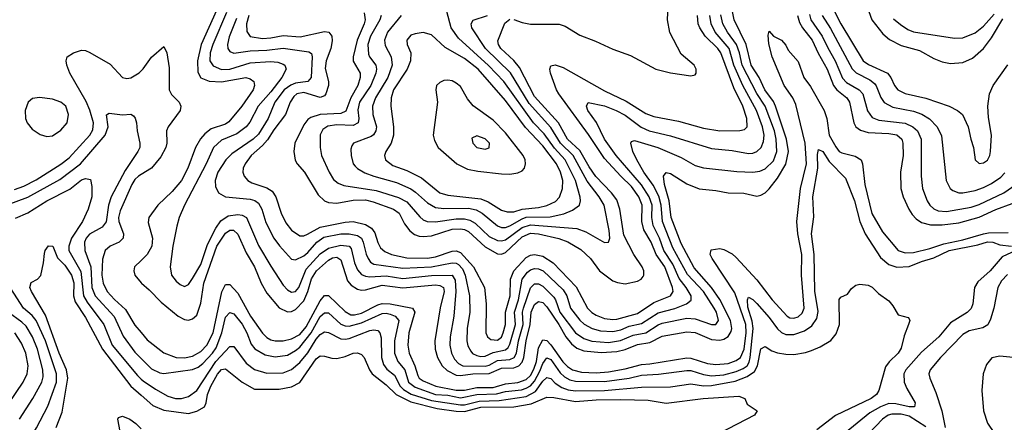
# Model space of a CAD drawing. Header units: inches. Extents: x 1308407 to 1441228, y 959628 to 1036311.
# Tile 149 of 256: x 1329410 to 1334192, y 1010055 to 1012010. Entities that reach past the tile are written whole.
import ezdxf

# ---------------------------------------------------------------- set-up
doc = ezdxf.new("R2010")
doc.units = ezdxf.units.IN
doc.header["$MEASUREMENT"] = 0
doc.layers.add('B3021', color=7, linetype='Continuous')
doc.layers.add('B3031', color=7, linetype='Continuous')

msp = doc.modelspace()

# ---------------------------------------------------------------- linework, layer by layer
at = {"layer": 'B3021', "color": 5}
for points, elevation in [([(1329385.1, 1011185.1), (1329430, 1011201.9), (1329490, 1011233.2), (1329610, 1011308.7), (1329650, 1011340.1), (1329750.4, 1011449.6), (1329764.8, 1011475.2), (1329768.5, 1011510), (1329751.5, 1011571.5), (1329732.8, 1011612.8), (1329653.8, 1011750), (1329639.8, 1011790), (1329636.2, 1011810), (1329641.5, 1011830), (1329671.6, 1011850), (1329710, 1011861.7), (1329730, 1011860.6), (1329751.6, 1011851.6), (1329850, 1011793.7), (1329910, 1011730.2), (1329930, 1011724), (1329950, 1011728.2), (1329990, 1011751.9), (1330000, 1011761.4)], 2880), ([(1329350, 1011111), (1329450, 1011147.8), (1329605.1, 1011234.9), (1329705.7, 1011310), (1329825.7, 1011450), (1329839.4, 1011490), (1329831.4, 1011548.6), (1329844.1, 1011555.9), (1329910, 1011548), (1329950, 1011551), (1329963.2, 1011543.2), (1329971.6, 1011531.6), (1329977.5, 1011510), (1329980.7, 1011470), (1329994.2, 1011410), (1329993.2, 1011390), (1329984.5, 1011370), (1329922.1, 1011277.9), (1329855.1, 1011150), (1329841, 1011110), (1329830, 1011028.9), (1329810, 1011003.4), (1329750, 1010968.7), (1329732.9, 1010950), (1329724.5, 1010930), (1329727.1, 1010890), (1329755.6, 1010810), (1329760.1, 1010710), (1329777, 1010670), (1329868.4, 1010568.4), (1329913.5, 1010473.5), (1329970, 1010395.6), (1330000, 1010365.5)], 2860), ([(1330000, 1011258.1), (1329986.8, 1011250), (1329970, 1011234.1), (1329955.3, 1011210), (1329898.8, 1011081.2), (1329890.1, 1011050), (1329890.9, 1011030), (1329913.9, 1010970), (1329912.1, 1010950), (1329892.9, 1010930), (1329850, 1010909.9), (1329825.3, 1010890), (1329812.5, 1010847.5), (1329809.3, 1010770), (1329815.9, 1010730), (1329835.2, 1010690), (1329870, 1010651.3), (1329923.4, 1010603.4), (1329970, 1010527.5), (1330000, 1010491.1)], 2880), ([(1329390, 1011046), (1329450, 1011071.6), (1329541.5, 1011130), (1329652.9, 1011187.1), (1329710, 1011231.9), (1329730, 1011239.7), (1329753.8, 1011233.8), (1329760.6, 1011200.6), (1329760.9, 1011150), (1329742, 1011090), (1329714.7, 1011030), (1329661.6, 1010950), (1329649.5, 1010910), (1329649.5, 1010890), (1329706.9, 1010786.9), (1329719.6, 1010670), (1329737.7, 1010637.7), (1329819.5, 1010530), (1329859.9, 1010430), (1329981.7, 1010281.7), (1330000, 1010264.9)], 2840), ([(1329586.8, 1010030), (1329615.9, 1010104.1), (1329643.5, 1010270), (1329636.9, 1010310), (1329601.9, 1010390), (1329536.1, 1010576.1), (1329467.6, 1010690), (1329460.2, 1010710), (1329465.8, 1010734.2), (1329497, 1010750), (1329512.2, 1010767.8), (1329525.7, 1010830), (1329530, 1010874.8), (1329534.5, 1010890), (1329550, 1010911.5), (1329570.9, 1010910.9), (1329594, 1010854), (1329630, 1010818.8), (1329661.1, 1010770), (1329673.1, 1010733.1), (1329672.1, 1010670), (1329679.6, 1010639.6), (1329730, 1010563.8), (1329813.1, 1010410), (1329949.9, 1010229.9), (1330000, 1010186.2)], 2820), ([(1330000, 1010841), (1329968.4, 1010810), (1329964.4, 1010790), (1329969.5, 1010770), (1330000, 1010732.8)], 2920), ([(1329475.6, 1010000), (1329492.4, 1010027.6), (1329547.3, 1010132.7), (1329588.7, 1010250), (1329589.4, 1010290), (1329535, 1010450), (1329489.6, 1010549.6), (1329470, 1010573.3), (1329428.1, 1010610), (1329335, 1010755)], 2840), ([(1329409.9, 1010070), (1329473.9, 1010170), (1329517.8, 1010250), (1329524, 1010276), (1329522.7, 1010310), (1329496.7, 1010410), (1329473.1, 1010470), (1329441.1, 1010521.1), (1329421.2, 1010541.2), (1329354.7, 1010590)], 2860), ([(1329355.7, 1010144.3), (1329426.3, 1010250), (1329446.1, 1010290), (1329451.7, 1010330), (1329439.9, 1010390), (1329418.8, 1010438.8), (1329386.1, 1010490)], 2880), ([(1329898.7, 1010000), (1329898.5, 1010010), (1329886.4, 1010070), (1329890, 1010079.1), (1329910, 1010085.3), (1329944.6, 1010070), (1329974.5, 1010050), (1330000, 1010022.9)], 2780)]:
    msp.add_lwpolyline(points, dxfattribs=dict(at, elevation=elevation))
at = {"layer": 'B3021', "color": 5, "elevation": 2920}
msp.add_lwpolyline([(1329507, 1011633), (1329471.9, 1011628.1), (1329450.9, 1011609.1), (1329436, 1011570), (1329438.2, 1011530), (1329445.8, 1011510), (1329470, 1011478), (1329510, 1011452), (1329542.6, 1011442.6), (1329570, 1011446.6), (1329610, 1011473.4), (1329641.3, 1011510), (1329646.8, 1011550), (1329633.5, 1011590), (1329610, 1011609.9), (1329570, 1011624)], close=True, dxfattribs=at)
at = {"layer": 'B3031', "color": 5}
for points, elevation in [([(1331810, 1012011.3), (1331850, 1011997), (1331890, 1011988.9), (1332030, 1011988.5), (1332058.9, 1011978.9), (1332130, 1011934.3), (1332206.1, 1011906.1), (1332290, 1011866.4), (1332375.8, 1011835.8), (1332499.1, 1011770), (1332570, 1011751.4), (1332670, 1011738), (1332690, 1011743), (1332694.7, 1011750), (1332695.3, 1011770), (1332685.1, 1011790), (1332622.9, 1011842.9), (1332567.7, 1011947.7), (1332555.2, 1012010), (1332560.6, 1012110)], 3020), ([(1330365.5, 1012054.5), (1330291.4, 1011890), (1330272.9, 1011810), (1330274.8, 1011754.8), (1330290, 1011728.1), (1330330, 1011711.5), (1330390, 1011708.2), (1330509.1, 1011729.1), (1330530, 1011723.5), (1330548, 1011710), (1330551, 1011690), (1330543.2, 1011670), (1330488.8, 1011590), (1330426.2, 1011513.8), (1330410, 1011502.3), (1330340.4, 1011479.6), (1330310, 1011456.2), (1330288, 1011432), (1330263.3, 1011390), (1330227.3, 1011290), (1330195.8, 1011230), (1330150, 1011175.8), (1330081, 1011110), (1330036.6, 1011050), (1330034.1, 1011025.9), (1330054.9, 1010950), (1330051.5, 1010910), (1330029.8, 1010870.2), (1330000, 1010841)], 2920), ([(1330000, 1010732.8), (1330002.3, 1010730), (1330039, 1010699), (1330098, 1010638), (1330179.3, 1010570), (1330210, 1010554.1), (1330230, 1010551.8), (1330250, 1010557.8), (1330270, 1010575.5), (1330290, 1010634), (1330304.5, 1010730), (1330366.8, 1010910), (1330410, 1010974.3), (1330430, 1010988.3), (1330448.1, 1010988.1), (1330470, 1010968.5), (1330510, 1010878.7), (1330549.7, 1010810), (1330582.4, 1010730), (1330610, 1010682.6), (1330670, 1010611.7), (1330710, 1010592.2), (1330730, 1010593.2), (1330750, 1010602.4), (1330790, 1010645.5), (1330810, 1010689.5), (1330827.7, 1010752.3), (1330850.8, 1010790), (1330910, 1010843), (1330930, 1010853), (1330950, 1010856.5), (1330970, 1010844.1), (1331002, 1010742), (1331020.4, 1010720.4), (1331050, 1010701.7), (1331070, 1010696.7), (1331090, 1010699), (1331170, 1010720.6), (1331270, 1010708.5), (1331430, 1010721.9), (1331450, 1010718.8), (1331467.7, 1010710), (1331471.8, 1010690), (1331451.6, 1010611.6), (1331426.3, 1010450), (1331427, 1010410), (1331439.2, 1010370), (1331461.5, 1010330), (1331485.8, 1010305.8), (1331530, 1010284.7), (1331550, 1010282), (1331610, 1010291.1), (1331690, 1010292.8), (1331750, 1010317.7), (1331810, 1010319.2), (1331834.8, 1010330), (1331850, 1010347.2), (1331858.3, 1010370), (1331869.1, 1010450), (1331888.7, 1010530), (1331894, 1010590), (1331910, 1010626.6), (1331930, 1010642.4), (1331950, 1010636.2), (1331970, 1010615), (1332028.4, 1010530), (1332062.5, 1010470), (1332090, 1010435.3), (1332115.3, 1010415.3), (1332150, 1010402.1), (1332234.4, 1010394.4), (1332310, 1010399.5), (1332350, 1010409.1), (1332410, 1010433.3), (1332470, 1010442.3), (1332530, 1010473.6), (1332650, 1010494.9), (1332690, 1010490.4), (1332770, 1010456.7), (1332810, 1010453.2), (1332830, 1010458.6), (1332850, 1010471.4), (1332864.6, 1010495.4), (1332868.9, 1010511.1), (1332861.7, 1010550), (1332810.6, 1010650.6), (1332770.3, 1010710.3), (1332684.9, 1010804.9), (1332622.6, 1010922.6), (1332573.5, 1011050), (1332563.4, 1011130), (1332541.2, 1011210), (1332535.8, 1011250), (1332550, 1011268.3), (1332570, 1011264.1), (1332650, 1011212.4), (1332710, 1011189.2), (1332790, 1011181.4), (1332850, 1011170.1), (1332927.3, 1011167.3), (1332990, 1011153.4), (1333010, 1011157.6), (1333030, 1011170.2), (1333050, 1011188.4), (1333090, 1011240.1), (1333130.9, 1011309.1), (1333142.9, 1011370), (1333134, 1011430), (1333080.8, 1011590), (1333070, 1011612.3), (1333029.2, 1011670), (1333000.6, 1011730), (1332963, 1011790), (1332938.4, 1011890), (1332879.1, 1012010), (1332871.8, 1012050)], 2920), ([(1330414.5, 1012045.5), (1330348.5, 1011890), (1330335.2, 1011850), (1330334.2, 1011810), (1330350, 1011785.5), (1330390, 1011768.7), (1330430, 1011770.4), (1330530, 1011801.5), (1330627.5, 1011807.5), (1330663.7, 1011803.7), (1330690, 1011794.7), (1330697.8, 1011790), (1330704.8, 1011770), (1330683.6, 1011730), (1330630, 1011660.1), (1330568.2, 1011590), (1330527.3, 1011512.7), (1330510.1, 1011490), (1330464, 1011456), (1330390, 1011424.7), (1330351.8, 1011390), (1330315.6, 1011310), (1330210.1, 1011110), (1330184.2, 1011050), (1330172.5, 1011007.5), (1330153.2, 1010910), (1330140.7, 1010810), (1330148, 1010770), (1330170, 1010740.3), (1330190, 1010723.6), (1330210, 1010715.2), (1330230, 1010724.4), (1330250, 1010753.5), (1330290, 1010820.8), (1330322, 1010918), (1330362.8, 1010997.2), (1330387.1, 1011032.9), (1330422.7, 1011057.3), (1330470, 1011063.9), (1330490, 1011061.1), (1330511.7, 1011050), (1330570, 1010913.5), (1330630, 1010812.7), (1330690, 1010721), (1330710, 1010698.6), (1330730, 1010686.4), (1330750, 1010690.1), (1330765, 1010710), (1330800.9, 1010799.1), (1330870, 1010873.6), (1330910, 1010900.8), (1330970, 1010915.6), (1331010, 1010910.7), (1331019.6, 1010899.6), (1331036.6, 1010830), (1331050, 1010794.8), (1331070, 1010772), (1331090, 1010764), (1331110, 1010761.2), (1331190, 1010766.6), (1331270, 1010753.4), (1331410, 1010768.5), (1331510, 1010769.6), (1331525.1, 1010745.1), (1331528.1, 1010690), (1331519.1, 1010570), (1331500.3, 1010470), (1331498.7, 1010430), (1331507.3, 1010390), (1331521.3, 1010361.3), (1331540.4, 1010340.4), (1331562.7, 1010330), (1331670, 1010327.9), (1331690, 1010333.3), (1331730, 1010355.9), (1331790, 1010360.2), (1331811.2, 1010370), (1331822.2, 1010390), (1331833, 1010450), (1331855.7, 1010530), (1331852, 1010590), (1331856.6, 1010610), (1331890, 1010707.7), (1331910, 1010727.6), (1331930, 1010728.1), (1331950, 1010715.4), (1332003.2, 1010663.2), (1332012.5, 1010650), (1332033.9, 1010590), (1332109.7, 1010489.7), (1332150, 1010461.5), (1332188.9, 1010448.9), (1332270, 1010443.2), (1332327.9, 1010452.1), (1332390, 1010478.4), (1332450.2, 1010489.8), (1332510, 1010528.8), (1332530, 1010535.9), (1332650, 1010560.2), (1332690, 1010557.3), (1332770, 1010530.7), (1332790, 1010529.6), (1332804, 1010550), (1332793.7, 1010590), (1332783.3, 1010610), (1332730, 1010689.5), (1332652.7, 1010772.7), (1332582.4, 1010902.4), (1332531.7, 1011030), (1332525.6, 1011110), (1332513.6, 1011153.6), (1332486.7, 1011206.7), (1332441.6, 1011270), (1332407.1, 1011330), (1332387.8, 1011370), (1332377.2, 1011410), (1332381, 1011419), (1332396.4, 1011423.6), (1332509.1, 1011390), (1332621.8, 1011341.8), (1332690, 1011302.8), (1332730, 1011290.7), (1332892.4, 1011272.4), (1332970, 1011269.2), (1333004.9, 1011275.1), (1333030, 1011286.3), (1333070, 1011324.3), (1333086.1, 1011370), (1333084.3, 1011430), (1333075.2, 1011470), (1333031, 1011590), (1332990, 1011651.2), (1332918.1, 1011790), (1332906.4, 1011850), (1332891.4, 1011890), (1332847.8, 1011950), (1332825.1, 1011990), (1332814.4, 1012034.4)], 2940), ([(1330463.2, 1012016.8), (1330427.4, 1011927.4), (1330419.7, 1011890), (1330420.9, 1011870), (1330430, 1011855.2), (1330450, 1011847.9), (1330530, 1011859.3), (1330610, 1011862.2), (1330690, 1011871.3), (1330814.8, 1011854.8), (1330826.7, 1011846.7), (1330830.6, 1011830.6), (1330825.2, 1011730), (1330810.2, 1011710), (1330750, 1011702.4), (1330727, 1011693), (1330694.7, 1011670), (1330649.1, 1011610), (1330616.9, 1011530), (1330570, 1011454.5), (1330543.8, 1011430), (1330441.1, 1011358.9), (1330410.6, 1011329.4), (1330373, 1011270), (1330359.3, 1011230), (1330360.5, 1011200.5), (1330375.2, 1011170), (1330409.5, 1011149.5), (1330530, 1011138), (1330552, 1011132), (1330570, 1011119.2), (1330586.3, 1011090), (1330605.4, 1011025.4), (1330644.6, 1010950), (1330671.4, 1010911.4), (1330730, 1010848), (1330750, 1010844.2), (1330790, 1010863), (1330810, 1010879.5), (1330852.7, 1010930), (1330886.5, 1010953.5), (1330970, 1010969.5), (1331010, 1010971), (1331050, 1010962.6), (1331069.3, 1010949.3), (1331078.7, 1010930), (1331092.1, 1010872.1), (1331101.8, 1010850), (1331113.4, 1010833.4), (1331130, 1010822.2), (1331270, 1010803.1), (1331410.3, 1010809.7), (1331510, 1010829.2), (1331530, 1010827.9), (1331541, 1010821), (1331560.2, 1010800.2), (1331573.6, 1010770), (1331594.1, 1010670), (1331595.6, 1010590), (1331582.5, 1010510), (1331580.8, 1010450), (1331586.7, 1010426.7), (1331600.7, 1010400.7), (1331609.8, 1010389.8), (1331630, 1010379.7), (1331650, 1010375.1), (1331670, 1010376.5), (1331710, 1010393.3), (1331770, 1010406.5), (1331781.7, 1010418.3), (1331790, 1010434.3), (1331817.5, 1010530), (1331812.8, 1010590), (1331831.7, 1010650), (1331849.9, 1010750), (1331875.7, 1010784.3), (1331890, 1010794.8), (1331910, 1010801.2), (1331930, 1010800.3), (1331951.4, 1010791.4), (1332050, 1010697.7), (1332067.8, 1010670), (1332085.5, 1010610), (1332130, 1010550.6), (1332151.9, 1010531.9), (1332190, 1010510.8), (1332230, 1010498.5), (1332290, 1010495.9), (1332330, 1010504.3), (1332370, 1010521.9), (1332430, 1010535.1), (1332510, 1010587.4), (1332591.6, 1010608.4), (1332648, 1010630), (1332671.1, 1010648.9), (1332670.4, 1010669.6), (1332646.6, 1010710), (1332612.7, 1010752.7), (1332582.5, 1010822.5), (1332538.9, 1010890), (1332517.1, 1010950), (1332487, 1011010), (1332480.2, 1011050), (1332481.1, 1011110), (1332467.7, 1011150), (1332429, 1011209), (1332306.8, 1011350), (1332250, 1011429.9), (1332211.4, 1011511.4), (1332169.2, 1011570), (1332163.1, 1011590), (1332170, 1011608), (1332250, 1011591.5), (1332307.2, 1011570), (1332350, 1011546.1), (1332427.8, 1011487.8), (1332466.5, 1011470), (1332570, 1011446.8), (1332770, 1011384.2), (1332870, 1011374.9), (1332950, 1011361.1), (1332970, 1011362.2), (1332990.3, 1011369.7), (1333010.3, 1011389.7), (1333021.8, 1011418.2), (1333026.1, 1011450), (1333017.3, 1011490), (1332988.3, 1011570), (1332922.3, 1011690), (1332878.5, 1011790), (1332854.9, 1011870), (1332787.2, 1011950), (1332767.4, 1011990), (1332760.9, 1012030)], 2960), ([(1330522.9, 1012030), (1330512.2, 1011990), (1330513.1, 1011953.1), (1330529.1, 1011929.1), (1330590, 1011919.4), (1330630, 1011921.7), (1330690, 1011933.4), (1330772.7, 1011927.3), (1330890, 1011952.4), (1330911.1, 1011950), (1330926, 1011930), (1330926.9, 1011906.9), (1330920.9, 1011870), (1330898.4, 1011810), (1330893.6, 1011773.6), (1330910.1, 1011710), (1330909.7, 1011690), (1330897.5, 1011650), (1330890, 1011641.2), (1330870, 1011632.8), (1330790, 1011656.3), (1330756.3, 1011650), (1330742, 1011638), (1330724.4, 1011610), (1330700.2, 1011550), (1330644.1, 1011475.9), (1330613.5, 1011426.5), (1330590, 1011399.4), (1330534.4, 1011350), (1330505.4, 1011310), (1330495.5, 1011290), (1330493.1, 1011270), (1330500.2, 1011250), (1330518.8, 1011230), (1330538.3, 1011218.3), (1330610, 1011194.4), (1330636.9, 1011176.9), (1330654.7, 1011150), (1330679.4, 1011070), (1330703.4, 1011023.4), (1330730, 1010988.8), (1330770, 1010961), (1330790, 1010960.6), (1330808, 1010968), (1330870, 1011002.4), (1330990, 1011027.2), (1331030, 1011029.8), (1331090, 1011016.1), (1331118.3, 1010998.3), (1331134.5, 1010974.5), (1331148.9, 1010928.9), (1331163.1, 1010903.1), (1331183.7, 1010883.7), (1331215.8, 1010870), (1331290, 1010854.1), (1331390, 1010852.7), (1331430, 1010858.4), (1331510, 1010885.4), (1331530, 1010887.6), (1331550, 1010879.9), (1331613.8, 1010810), (1331666.9, 1010710), (1331676, 1010630), (1331673.6, 1010490), (1331681.5, 1010470), (1331697.5, 1010457.5), (1331730, 1010454.2), (1331750, 1010469), (1331758.5, 1010490), (1331769.9, 1010530), (1331768.8, 1010590), (1331792.7, 1010670), (1331794.3, 1010750), (1331809.7, 1010790), (1331870, 1010855.4), (1331890, 1010866.1), (1331910, 1010869.7), (1331950, 1010861.5), (1332000.5, 1010830), (1332112.7, 1010712.7), (1332167, 1010610), (1332188.3, 1010588.3), (1332210, 1010574.7), (1332250, 1010559.2), (1332290, 1010554.1), (1332310, 1010555.8), (1332410, 1010584.2), (1332490, 1010637.4), (1332569.8, 1010670), (1332583.9, 1010690), (1332580.3, 1010710), (1332543.1, 1010810), (1332500.3, 1010870), (1332476, 1010930), (1332441.8, 1010990), (1332432.1, 1011030), (1332432.5, 1011110), (1332417.4, 1011150), (1332380.7, 1011200.7), (1332329, 1011250), (1332250, 1011336.8), (1332173.1, 1011453.1), (1332028.3, 1011650), (1332016.9, 1011670), (1331988, 1011750), (1331985, 1011770), (1331990, 1011785.5), (1332010, 1011791.8), (1332050, 1011777.9), (1332250, 1011665.2), (1332354.6, 1011614.6), (1332450, 1011555.1), (1332490, 1011540.7), (1332610, 1011517.5), (1332730, 1011483.4), (1332810, 1011470.6), (1332907.4, 1011472.6), (1332930, 1011476.9), (1332942.5, 1011490), (1332941.2, 1011530), (1332921.7, 1011590), (1332878.6, 1011678.6), (1332814.3, 1011850), (1332799.8, 1011870), (1332738.1, 1011930), (1332712.2, 1011970), (1332705.3, 1011990), (1332702.1, 1012030)], 2980), ([(1331083.2, 1012043.2), (1331087.2, 1012010), (1331082.9, 1011990), (1331049.4, 1011910.6), (1331029.7, 1011830), (1331029.2, 1011809.2), (1331063.6, 1011750), (1331064.1, 1011730), (1331052, 1011690), (1331018.8, 1011630), (1330993.9, 1011566.1), (1330970, 1011554.2), (1330870, 1011549.2), (1330824.1, 1011535.9), (1330810, 1011525.6), (1330790, 1011500.2), (1330746.4, 1011410), (1330742, 1011370), (1330748, 1011328), (1330758, 1011310), (1330793.1, 1011270), (1330859.8, 1011159.8), (1330890, 1011130.1), (1330910, 1011122), (1330950, 1011119.5), (1331030, 1011134.6), (1331090, 1011134.8), (1331126.1, 1011126.1), (1331225.8, 1011090), (1331253.5, 1011070), (1331278.9, 1011018.9), (1331305.3, 1010985.3), (1331327.6, 1010967.6), (1331350, 1010959.4), (1331370, 1010956.7), (1331410, 1010961.2), (1331510, 1010992.9), (1331550, 1010995.1), (1331570, 1010991.6), (1331590, 1010981.2), (1331670, 1010907.2), (1331730, 1010873.3), (1331750, 1010871.9), (1331770, 1010880.1), (1331850, 1010955.9), (1331890, 1010974), (1331930, 1010971.1), (1332028.2, 1010948.2), (1332071.8, 1010931.8), (1332134.6, 1010894.6), (1332181.8, 1010850), (1332226.5, 1010790), (1332290, 1010742.1), (1332313.2, 1010733.2), (1332350, 1010728.1), (1332410, 1010740.3), (1332427.3, 1010750), (1332437.2, 1010762.8), (1332441.4, 1010770), (1332441.3, 1010790), (1332433.4, 1010810), (1332392.2, 1010870), (1332344, 1010964), (1332324.7, 1011090), (1332310, 1011135.6), (1332284.8, 1011170), (1332208.6, 1011248.6), (1332175.1, 1011295.1), (1332130, 1011374.5), (1332070.4, 1011430.4), (1332026.1, 1011510), (1331910, 1011636.7), (1331837.7, 1011777.7), (1331810, 1011812.2), (1331747, 1011870), (1331735.2, 1011890), (1331732.2, 1011907.8), (1331766.7, 1011993.3), (1331790, 1012012.3)], 3020), ([(1331165.9, 1012030), (1331159.7, 1012010), (1331113.1, 1011930), (1331101.2, 1011890), (1331103.5, 1011843.5), (1331109.5, 1011829.5), (1331140.1, 1011790), (1331142.8, 1011770), (1331139.4, 1011750), (1331115.5, 1011690), (1331060.1, 1011610), (1331052.7, 1011572.7), (1331056.7, 1011530), (1331053.8, 1011510), (1331030, 1011496), (1330950, 1011499.1), (1330906.9, 1011493.1), (1330882.6, 1011477.4), (1330869.6, 1011450.4), (1330868.8, 1011390), (1330876.1, 1011350), (1330912.6, 1011270), (1330934.6, 1011234.6), (1330956, 1011216), (1330984.6, 1011204.6), (1331140.6, 1011180.6), (1331250, 1011146.8), (1331290, 1011125.4), (1331352.5, 1011052.5), (1331370, 1011038), (1331389.4, 1011029.4), (1331430, 1011027.8), (1331530, 1011042.8), (1331570, 1011042.5), (1331596.7, 1011036.7), (1331622.1, 1011022.1), (1331690, 1010957.8), (1331730, 1010937.7), (1331750, 1010936.1), (1331770, 1010941.3), (1331850, 1011000.6), (1331890, 1011014.5), (1332115.9, 1010995.9), (1332159.9, 1010979.9), (1332250, 1010928.3), (1332269.7, 1010930.3), (1332275.2, 1010950), (1332273, 1010987), (1332248.4, 1011110), (1332223.7, 1011150), (1332166, 1011226), (1332098.1, 1011350), (1332037, 1011410), (1331990, 1011486.7), (1331884, 1011604), (1331792.8, 1011752.8), (1331671.7, 1011870), (1331606.5, 1011970), (1331602.2, 1011990), (1331612.7, 1012007.3), (1331682.4, 1012030)], 3040), ([(1331262.2, 1012030), (1331196.9, 1011950), (1331181.4, 1011910), (1331184.9, 1011884.9), (1331214.6, 1011830), (1331218.6, 1011790), (1331197.7, 1011730), (1331138.8, 1011630), (1331123.2, 1011590), (1331125, 1011550), (1331142.3, 1011490), (1331139.4, 1011470), (1331128.6, 1011451.4), (1331117.4, 1011442.6), (1331031.8, 1011410), (1331022.7, 1011397.3), (1331018.6, 1011381.4), (1331019.4, 1011350), (1331030.2, 1011310), (1331038.7, 1011298.7), (1331050, 1011286.8), (1331086.4, 1011266.4), (1331129.8, 1011249.8), (1331239.5, 1011219.5), (1331308.8, 1011188.8), (1331332.7, 1011172.7), (1331390, 1011121.2), (1331430, 1011098.7), (1331470, 1011092.9), (1331590, 1011094.2), (1331626.7, 1011086.7), (1331656.3, 1011070), (1331730, 1011009.6), (1331750, 1011001.1), (1331770, 1011001.4), (1331790, 1011008.9), (1331850, 1011043.7), (1331870, 1011050.7), (1331986.8, 1011053.2), (1332052.1, 1011067.9), (1332094.8, 1011085.2), (1332128.1, 1011110), (1332133.4, 1011130), (1332131.1, 1011148.9), (1332108.5, 1011230), (1332058.3, 1011330), (1332007.1, 1011387.1), (1331956.5, 1011456.5), (1331905.4, 1011510), (1331761.5, 1011710), (1331687.3, 1011787.3), (1331540.7, 1011920.7), (1331505.7, 1011970), (1331484.2, 1012050)], 3060), ([(1333186.7, 1012030), (1333197.1, 1011997.1), (1333211.4, 1011971.4), (1333258.1, 1011910), (1333287.3, 1011847.3), (1333331.2, 1011770), (1333361.4, 1011690), (1333377.7, 1011670), (1333426.9, 1011630), (1333439.9, 1011610), (1333460.1, 1011510), (1333470.1, 1011490), (1333493.8, 1011473.8), (1333530, 1011462.8), (1333630, 1011457.7), (1333670, 1011450.4), (1333693.2, 1011430), (1333699, 1011410), (1333700.7, 1011350), (1333687.2, 1011270), (1333689.6, 1011190), (1333699.9, 1011150), (1333728.6, 1011090), (1333744.1, 1011064.1), (1333763.4, 1011043.4), (1333790, 1011025.6), (1333833.8, 1011013.8), (1333890, 1011013.2), (1333970, 1011024), (1334070, 1011051.5), (1334150, 1011089.1), (1334230, 1011117.7)], 2920), ([(1333245.1, 1012034.9), (1333251.7, 1012010), (1333307.7, 1011930), (1333333.8, 1011873.8), (1333370.7, 1011810), (1333405.5, 1011725.5), (1333425.6, 1011705.6), (1333485.9, 1011670), (1333504.6, 1011650), (1333527.9, 1011567.9), (1333550, 1011534.8), (1333582, 1011522), (1333710, 1011507.4), (1333748.1, 1011490), (1333769.7, 1011469.7), (1333787.2, 1011430), (1333788.5, 1011250), (1333794.2, 1011190), (1333816.2, 1011130), (1333829.7, 1011109.7), (1333850, 1011092), (1333870, 1011082.8), (1333910, 1011078), (1334030, 1011099.6), (1334070, 1011113.5), (1334189.1, 1011170), (1334247.7, 1011210)], 2940), ([(1333306.7, 1012030), (1333347, 1011967), (1333451.9, 1011771.9), (1333472.8, 1011752.8), (1333537.8, 1011717.8), (1333560.6, 1011700.6), (1333570, 1011688.4), (1333592.4, 1011632.4), (1333608.9, 1011608.9), (1333650, 1011585.4), (1333750, 1011566.4), (1333791.8, 1011551.8), (1333828.2, 1011528.2), (1333865.1, 1011490), (1333886.3, 1011446.3), (1333908.8, 1011230), (1333928.4, 1011190), (1333940.8, 1011180.8), (1333970, 1011170.1), (1333990.1, 1011170.1), (1334050, 1011181), (1334090, 1011195), (1334130, 1011215.3), (1334174.2, 1011245.8), (1334194.1, 1011265.9)], 2960), ([(1333367.7, 1012050), (1333397.2, 1011990), (1333506.5, 1011810), (1333532.1, 1011792.1), (1333623.7, 1011750), (1333639.9, 1011730), (1333658.1, 1011690), (1333673.8, 1011670), (1333710, 1011651.6), (1333810, 1011628.4), (1333924.2, 1011590), (1333964.9, 1011570), (1333987.9, 1011550), (1334016.2, 1011490), (1334028.3, 1011430), (1334042, 1011390), (1334050.3, 1011330.3), (1334070, 1011312.2), (1334090, 1011314.3), (1334110, 1011327.9), (1334121.2, 1011350), (1334125, 1011370), (1334129.8, 1011450.2), (1334115.3, 1011535.3), (1334111, 1011590), (1334118.9, 1011650), (1334137.9, 1011690), (1334208.9, 1011791.1)], 2980), ([(1333533.4, 1012050), (1333548.2, 1012010), (1333602.1, 1011942.1), (1333633.8, 1011913.8), (1333690, 1011885.7), (1333780, 1011860), (1333850, 1011821.6), (1333890, 1011805.5), (1333930, 1011798.2), (1333990, 1011802.1), (1334036.4, 1011823.6), (1334090, 1011870.7), (1334130, 1011922.5), (1334184.8, 1012015.2)], 3020), ([(1333653.8, 1012013.8), (1333686.8, 1011986.8), (1333722.9, 1011962.9), (1333751.2, 1011951.2), (1333950, 1011919.8), (1333990, 1011921.5), (1334050, 1011947.1), (1334090, 1011978.5), (1334142.3, 1012037.7)], 3040), ([(1330000, 1010491.1), (1330030, 1010454.8), (1330110, 1010393.2), (1330169.7, 1010369.7), (1330210, 1010367.4), (1330250, 1010375.9), (1330290, 1010399.2), (1330318.5, 1010430), (1330350.2, 1010490), (1330391.9, 1010688.1), (1330410, 1010723.5), (1330430, 1010725), (1330470, 1010682), (1330530.4, 1010570), (1330590, 1010488.4), (1330610, 1010467.3), (1330630, 1010455.4), (1330650, 1010450.1), (1330690, 1010451), (1330730, 1010459.6), (1330770, 1010482.2), (1330801.4, 1010518.6), (1330870, 1010644.7), (1330890, 1010670.1), (1330910, 1010671), (1330990, 1010592.6), (1331017.5, 1010577.5), (1331036.7, 1010576.7), (1331070, 1010584.9), (1331150, 1010625.5), (1331170, 1010631.4), (1331210, 1010629.6), (1331316.9, 1010610), (1331328.3, 1010590), (1331299.7, 1010490), (1331295, 1010430), (1331302.3, 1010390), (1331329.8, 1010330), (1331342.8, 1010282.8), (1331350.1, 1010270), (1331370, 1010256.1), (1331430.7, 1010230.7), (1331530, 1010211.1), (1331570, 1010211.1), (1331630, 1010223.4), (1331710, 1010224.4), (1331770, 1010241.7), (1331830, 1010247.6), (1331870, 1010263.7), (1331890, 1010282.7), (1331907.5, 1010312.5), (1331919.4, 1010350), (1331930, 1010416.8), (1331950, 1010455.7), (1331970, 1010453), (1331990, 1010431.3), (1332048.5, 1010348.5), (1332070, 1010325.4), (1332094.6, 1010310), (1332139.1, 1010299.1), (1332210, 1010295.4), (1332270, 1010300), (1332350, 1010314.4), (1332430, 1010336.3), (1332470, 1010338.4), (1332650, 1010368.5), (1332670, 1010367), (1332750, 1010341.1), (1332790, 1010336.2), (1332850, 1010340.6), (1332890, 1010355.3), (1332910, 1010370.5), (1332927.9, 1010410), (1332938.5, 1010490), (1332936.3, 1010530), (1332883.2, 1010683.2), (1332773.2, 1010850), (1332763.9, 1010870), (1332768.1, 1010891.9), (1332810, 1010899.7), (1332830, 1010894.2), (1332870, 1010872.5), (1332890, 1010856), (1332990, 1010746.8), (1333064.6, 1010650), (1333137.1, 1010570), (1333150, 1010562.8), (1333170, 1010561), (1333190, 1010566.9), (1333210, 1010585), (1333220.1, 1010610), (1333206.2, 1010770), (1333207.8, 1010870), (1333188.3, 1010970), (1333183.6, 1011030), (1333202.2, 1011190), (1333230.2, 1011309.8), (1333224, 1011410), (1333178.5, 1011598.5), (1333164, 1011630), (1333122.4, 1011690), (1333064.5, 1011830), (1333047.8, 1011892.2), (1333045.3, 1011934.7), (1333050, 1011954.8), (1333070.2, 1011930.2), (1333110, 1011910.2), (1333130, 1011886.4), (1333141.5, 1011861.5), (1333190, 1011806.9), (1333218.2, 1011730), (1333250, 1011686.5), (1333317, 1011570), (1333329.5, 1011530), (1333341.1, 1011450), (1333372.8, 1011392.8), (1333390, 1011370.5), (1333402.9, 1011362.9), (1333467.7, 1011347.7), (1333496.1, 1011330), (1333502.2, 1011310), (1333514.4, 1011210), (1333548.9, 1011068.9), (1333600.3, 1010980.3), (1333676, 1010890), (1333710, 1010878.2), (1333750, 1010880.4), (1333830, 1010898.3), (1333898.4, 1010921.6), (1333990, 1010941.7), (1334090, 1010970.7), (1334115.1, 1010975.1), (1334210, 1010976.3)], 2880), ([(1330000, 1011761.4), (1330010, 1011770.9), (1330050, 1011828.7), (1330110, 1011879.3), (1330124.9, 1011850), (1330136.7, 1011776.7), (1330135.6, 1011670), (1330146.9, 1011646.9), (1330184.3, 1011610), (1330192.1, 1011590), (1330189.2, 1011570), (1330130.5, 1011489.5), (1330123.8, 1011470), (1330124.1, 1011410), (1330120.1, 1011390), (1330095.7, 1011344.3), (1330050.8, 1011289.2), (1330000, 1011258.1)], 2880), ([(1330000, 1010365.5), (1330050, 1010315.4), (1330090, 1010296), (1330110, 1010291.8), (1330250, 1010312), (1330277.4, 1010322.6), (1330300.1, 1010339.9), (1330346.1, 1010390), (1330363.7, 1010416.3), (1330392.6, 1010490), (1330410, 1010565), (1330430, 1010588), (1330450, 1010581.1), (1330490, 1010531.2), (1330514, 1010490), (1330534.9, 1010434.9), (1330552.6, 1010412.6), (1330602.3, 1010382.3), (1330650, 1010373.2), (1330710, 1010381.8), (1330750, 1010403.3), (1330770, 1010419.4), (1330826.1, 1010490), (1330870, 1010569.3), (1330890, 1010586.5), (1330910, 1010586.2), (1330970, 1010531.1), (1330990, 1010523.4), (1331010, 1010521.9), (1331070, 1010538.8), (1331170, 1010582.9), (1331190, 1010584.6), (1331210, 1010580.1), (1331232.9, 1010570), (1331251.7, 1010550), (1331229.8, 1010450), (1331229.7, 1010390), (1331246.3, 1010350), (1331280.2, 1010310), (1331299, 1010250), (1331330, 1010225.5), (1331430, 1010190.8), (1331490, 1010186.1), (1331550, 1010174.4), (1331630, 1010190), (1331726.2, 1010193.8), (1331770, 1010204.5), (1331846.9, 1010213.1), (1331870, 1010220.7), (1331890, 1010232.7), (1331910, 1010255.4), (1331936.2, 1010303.8), (1331950, 1010339.8), (1331970, 1010368.2), (1331990, 1010359.9), (1332035.3, 1010295.3), (1332055.4, 1010275.4), (1332081.1, 1010261.1), (1332110, 1010254.1), (1332250, 1010252.9), (1332370, 1010270), (1332430, 1010283.8), (1332511.9, 1010288.1), (1332650, 1010305.9), (1332670, 1010305.8), (1332730, 1010286.9), (1332770, 1010281), (1332830, 1010285.9), (1332890, 1010301), (1332924, 1010316), (1332942.5, 1010330), (1332952.9, 1010347.1), (1332958.1, 1010370), (1332971.9, 1010510), (1332966.5, 1010546.5), (1332946.1, 1010613.9), (1332945.2, 1010650), (1332950, 1010663.1), (1332970, 1010651.6), (1332990, 1010631.4), (1333050, 1010564.1), (1333090, 1010508.5), (1333110, 1010491), (1333130, 1010482), (1333170, 1010481.7), (1333221.1, 1010498.9), (1333256.2, 1010523.8), (1333281.3, 1010558.7), (1333287.6, 1010592.4), (1333272.1, 1010692.1), (1333267.7, 1010870), (1333255.6, 1010970), (1333266.4, 1011053.6), (1333261.5, 1011150), (1333285.6, 1011290), (1333284.6, 1011355.4), (1333290, 1011379.5), (1333310, 1011370.2), (1333341.7, 1011321.7), (1333420.2, 1011240.2), (1333464, 1011130), (1333490.4, 1011030), (1333515.3, 1010970), (1333590, 1010854.7), (1333630, 1010820.8), (1333670, 1010808.6), (1333730, 1010811.1), (1333790, 1010835.7), (1333850, 1010853.5), (1333923.7, 1010890), (1334063.3, 1010916.7), (1334110, 1010932.1), (1334136.5, 1010930), (1334170, 1010916.8), (1334226.8, 1010910)], 2860), ([(1334247.7, 1010890), (1334180.7, 1010859.3), (1334123.6, 1010790), (1334062.8, 1010737.2), (1334046.5, 1010710), (1334038.6, 1010630), (1334030, 1010607.6), (1334011.8, 1010588.2), (1333930, 1010537.6), (1333874.1, 1010470), (1333790, 1010395), (1333713.4, 1010310), (1333703.2, 1010290), (1333706, 1010250), (1333718.6, 1010218.6), (1333759.4, 1010150), (1333754.9, 1010130), (1333729.4, 1010130.6), (1333665, 1010145), (1333630, 1010145.8), (1333590, 1010130.5), (1333539.2, 1010100.8), (1333416.2, 1010000)], 2860), ([(1334206.5, 1010773.5), (1334178.2, 1010741.8), (1334159.8, 1010710), (1334140.7, 1010610), (1334124.7, 1010555.3), (1334111.9, 1010528.1), (1334086.9, 1010513.1), (1334021, 1010499), (1333990, 1010480.7), (1333882.3, 1010370), (1333830.9, 1010310), (1333824.8, 1010290), (1333829.4, 1010270), (1333859.4, 1010199.4), (1333888.6, 1010110), (1333903.6, 1010030)], 2880), ([(1330000, 1010264.9), (1330010, 1010255.7), (1330070, 1010216.3), (1330130, 1010182.2), (1330166.4, 1010170), (1330195.6, 1010170), (1330230, 1010179.9), (1330270, 1010209.7), (1330361.9, 1010350), (1330430, 1010422.5), (1330450, 1010423.9), (1330510, 1010342.3), (1330550.7, 1010310.7), (1330610, 1010293.8), (1330690, 1010295.9), (1330730, 1010311.4), (1330770, 1010344.9), (1330810, 1010392.8), (1330850, 1010458.2), (1330870, 1010481), (1330890, 1010494.3), (1330910, 1010491.7), (1330970, 1010461), (1330990, 1010458), (1331010, 1010461.8), (1331110, 1010500.8), (1331130, 1010504.7), (1331150, 1010501), (1331158.5, 1010490), (1331165.1, 1010465.1), (1331167.7, 1010370), (1331176.5, 1010336.5), (1331192.5, 1010312.5), (1331230, 1010283.7), (1331258.2, 1010230), (1331273.6, 1010213.6), (1331311.5, 1010191.5), (1331410, 1010161.1), (1331550, 1010139.9), (1331570, 1010140.5), (1331641.6, 1010158.4), (1331738.6, 1010161.4), (1331870, 1010179.9), (1331914.8, 1010205.2), (1331950, 1010255), (1331970, 1010273.3), (1331990, 1010267.2), (1332010, 1010245), (1332043.6, 1010223.6), (1332072.9, 1010212.9), (1332110, 1010207.9), (1332250, 1010209), (1332430, 1010226.1), (1332570, 1010227.8), (1332670, 1010242.1), (1332730, 1010232.9), (1332770, 1010233.2), (1332884.9, 1010255.1), (1332943.1, 1010276.9), (1332978.5, 1010301.5), (1332992.7, 1010330), (1333010, 1010412.4), (1333030, 1010423.2), (1333062.3, 1010402.3), (1333090, 1010392.1), (1333130, 1010385.5), (1333170, 1010385), (1333225.9, 1010394.1), (1333255.6, 1010404.4), (1333297.7, 1010422.3), (1333348.4, 1010451.6), (1333375.8, 1010484.2), (1333390.8, 1010530), (1333390, 1010652), (1333398, 1010662), (1333430, 1010678), (1333450, 1010704.7), (1333470, 1010721), (1333490, 1010726), (1333530, 1010721), (1333550, 1010711), (1333581.1, 1010681.1), (1333630, 1010644.7), (1333650, 1010621), (1333676.3, 1010576.3), (1333724.5, 1010564.5), (1333730, 1010558), (1333732.2, 1010550), (1333726.7, 1010530), (1333704.6, 1010475.4), (1333690, 1010414.5), (1333675.4, 1010390), (1333631.8, 1010348.2), (1333615.2, 1010324.8), (1333582.3, 1010210), (1333571, 1010190), (1333544.4, 1010170), (1333372.4, 1010087.6), (1333281.8, 1010018.2)], 2840), ([(1330000, 1010186.2), (1330056.7, 1010136.7), (1330110, 1010113.7), (1330230, 1010098.3), (1330270, 1010108.9), (1330307.7, 1010130), (1330316.2, 1010150), (1330322.8, 1010190), (1330338.3, 1010230), (1330370, 1010288.6), (1330390, 1010311.1), (1330410, 1010314.6), (1330490.1, 1010250), (1330550, 1010215.7), (1330670, 1010215.3), (1330730, 1010227.3), (1330770, 1010249.1), (1330850, 1010363.6), (1330870, 1010378), (1330890, 1010376.8), (1330926, 1010366), (1330950, 1010365.2), (1330990, 1010374), (1331030, 1010390.1), (1331050, 1010392), (1331070, 1010383.8), (1331082.2, 1010370), (1331108.2, 1010310), (1331122, 1010290), (1331190, 1010236.9), (1331238.6, 1010190), (1331310, 1010153.7), (1331437.6, 1010122.4), (1331530, 1010109.2), (1331570, 1010107.9), (1331650, 1010128), (1331810.4, 1010129.6), (1331894.5, 1010145.5), (1331970, 1010177.8), (1332004.4, 1010175.6), (1332110, 1010156.3), (1332210, 1010164.4), (1332330, 1010165.4), (1332462.3, 1010162.3), (1332550, 1010148.1), (1332728.7, 1010171.3), (1332902, 1010182), (1332931, 1010170), (1332943.5, 1010143.5), (1332991.3, 1010110), (1332978.8, 1010090), (1332806.8, 1010000)], 2820), ([(1334250, 1010368.4), (1334170, 1010376.4), (1334131.3, 1010368.7), (1334104.8, 1010335.2), (1334089, 1010290), (1334083.1, 1010210), (1334090.1, 1010110), (1334110.1, 1010050.1), (1334144.6, 1010000)], 2920), ([(1333810, 1010032.9), (1333730, 1010084.6), (1333690, 1010094), (1333645.2, 1010094.8), (1333627, 1010090), (1333600.4, 1010070), (1333533.7, 1010000)], 2880)]:
    msp.add_lwpolyline(points, dxfattribs=dict(at, elevation=elevation))
for points, elevation in [([(1331370, 1011947.9), (1331330, 1011942.3), (1331310, 1011934.3), (1331289.4, 1011910), (1331291, 1011890), (1331309.6, 1011849.6), (1331308.7, 1011810), (1331292.6, 1011770), (1331225.8, 1011670), (1331214, 1011630), (1331212.3, 1011590), (1331225.4, 1011490), (1331225.4, 1011450), (1331213.5, 1011410), (1331188.8, 1011370), (1331181.7, 1011350), (1331186.8, 1011330), (1331222.8, 1011302.8), (1331290, 1011277.7), (1331361.8, 1011241.8), (1331450, 1011169.3), (1331490, 1011158.2), (1331650, 1011140.8), (1331685.8, 1011125.8), (1331750, 1011085.7), (1331776.6, 1011076.6), (1331810, 1011076.6), (1331850, 1011089.8), (1331930, 1011097.7), (1331970, 1011107.1), (1332012.1, 1011127.9), (1332032, 1011148), (1332046.3, 1011190), (1332047.9, 1011230), (1332036.9, 1011270), (1332016.6, 1011310), (1331950, 1011397.2), (1331867.1, 1011487.1), (1331770, 1011618.6), (1331636.8, 1011770), (1331570, 1011822.2), (1331475.6, 1011875.6), (1331410, 1011936.5)], 3080), ([(1331490, 1011716.8), (1331470, 1011714.9), (1331450, 1011706), (1331434.9, 1011690), (1331430.2, 1011670), (1331439, 1011610), (1331418.4, 1011450), (1331423.9, 1011423.9), (1331442.6, 1011390), (1331532.4, 1011310), (1331584.5, 1011284.5), (1331634.3, 1011274.3), (1331750, 1011261), (1331790, 1011259.3), (1331830, 1011266.4), (1331850, 1011276.5), (1331861.1, 1011290), (1331867, 1011310), (1331864.7, 1011330), (1331855.3, 1011350), (1331770, 1011461.5), (1331710, 1011522.1), (1331612.6, 1011592.6), (1331585.4, 1011625.4), (1331550, 1011685.3), (1331530, 1011702.7), (1331510, 1011713.3)], 3120), ([(1331630, 1011445.6), (1331605.7, 1011434.3), (1331610.5, 1011410), (1331630.7, 1011390), (1331670, 1011380.9), (1331690, 1011388.7), (1331692.2, 1011410), (1331670, 1011432)], 3140)]:
    msp.add_lwpolyline(points, close=True, dxfattribs=dict(at, elevation=elevation))

doc.saveas('drawing.dxf')
